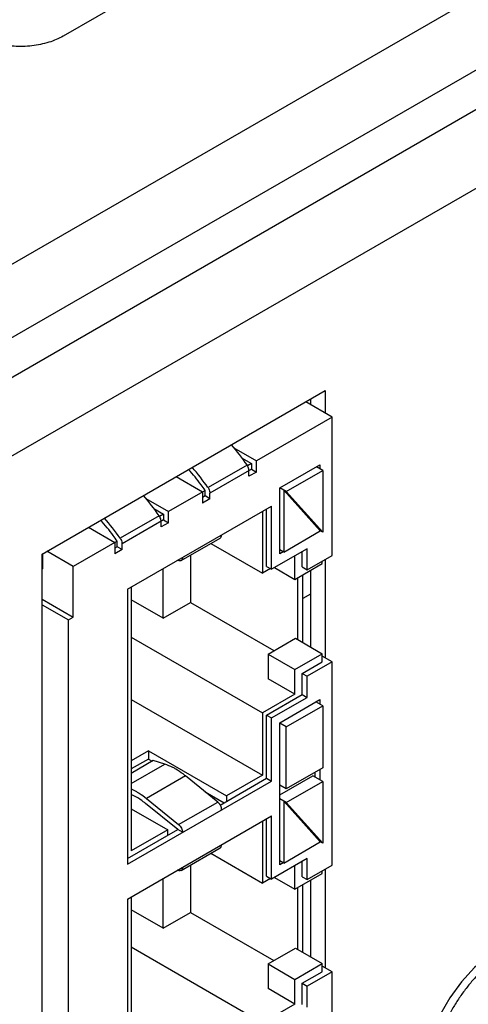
# Model space of a CAD drawing. Header units: inches. Extents: x 0 to 34, y 0 to 22.
# Tile 41 of 106: x 4.3 to 4.8, y 16.6 to 17.7. Entities that reach past the tile are written whole.
import ezdxf

# ---------------------------------------------------------------- set-up
doc = ezdxf.new("R2010")
doc.units = ezdxf.units.IN
doc.header["$LTSCALE"] = 1.87
doc.header["$MEASUREMENT"] = 0
doc.layers.get('0').update_dxf_attribs({"linetype": 'CONTINUOUS'})
doc.layers.add('02___PRT_ALL_AXES', color=7, linetype='CONTINUOUS')
doc.layers.add('SD_DOOR', color=7, linetype='CONTINUOUS')

msp = doc.modelspace()

# ---------------------------------------------------------------- linework, layer by layer
at = {"color": 7, "linetype": 'CONTINUOUS'}
for p, q in [((3.6651, 17.0795), (5.1659, 17.9461)), ((3.6853, 17.0114), (5.1861, 17.8779)), ((4.6355, 17.2728), (4.6069, 17.2893)), ((4.6122, 17.2924), (4.6122, 17.2863)), ((4.6355, 17.2728), (4.5533, 17.2253)), ((4.6355, 17.1225), (4.6355, 17.2728)), ((4.5289, 17.2394), (4.5533, 17.2253)), ((4.5432, 17.2207), (4.5008, 17.1962)), ((4.5373, 17.2284), (4.548, 17.2223)), ((4.548, 17.2223), (4.5437, 17.2198)), ((4.548, 17.2223), (4.548, 17.2162)), ((4.5533, 17.2131), (4.5533, 17.2253)), ((4.5787, 17.1959), (4.6222, 17.2211)), ((4.6222, 17.2211), (4.6222, 17.2168)), ((4.548, 17.2162), (4.5029, 17.1901)), ((4.5453, 17.2085), (4.5453, 17.2146)), ((4.5533, 17.2131), (4.5453, 17.2085)), ((4.548, 17.2162), (4.5533, 17.2131)), ((4.5856, 17.192), (4.6254, 17.2149)), ((4.6254, 17.2149), (4.6185, 17.2189)), ((4.6254, 17.2149), (4.6254, 17.1476)), ((4.4663, 17.2082), (4.4949, 17.1917)), ((4.4976, 17.1932), (4.4578, 17.1702)), ((4.4949, 17.1917), (4.4949, 17.1794)), ((4.4976, 17.1871), (4.4976, 17.1932)), ((4.5029, 17.184), (4.5029, 17.1901)), ((4.5856, 17.192), (4.5787, 17.1959)), ((4.5787, 17.1243), (4.5787, 17.1959)), ((4.6227, 17.1491), (4.583, 17.1935)), ((4.583, 17.1935), (4.583, 17.1261)), ((4.6254, 17.1476), (4.5856, 17.192)), ((4.4334, 17.1843), (4.4578, 17.1702)), ((4.4976, 17.1871), (4.4949, 17.1855)), ((4.5029, 17.184), (4.4949, 17.1794)), ((4.5029, 17.184), (4.4976, 17.1871)), ((4.4132, 17.0857), (4.5697, 17.176)), ((4.4418, 17.1733), (4.4525, 17.1672)), ((4.4525, 17.1672), (4.4482, 17.1647)), ((4.4525, 17.1672), (4.4525, 17.161)), ((4.4578, 17.158), (4.4578, 17.1702)), ((4.5601, 17.1705), (4.5601, 17.1032)), ((4.5644, 17.1105), (4.5644, 17.173)), ((4.5697, 17.1075), (4.5697, 17.176)), ((4.4477, 17.1656), (4.4053, 17.1411)), ((4.4525, 17.161), (4.4074, 17.135)), ((4.4498, 17.1534), (4.4498, 17.1595)), ((4.4578, 17.158), (4.4498, 17.1534)), ((4.4525, 17.161), (4.4578, 17.158)), ((4.3709, 17.1531), (4.3995, 17.1365)), ((4.583, 17.1261), (4.6227, 17.1491)), ((4.6254, 17.1476), (4.6227, 17.1491)), ((4.4021, 17.1381), (4.3544, 17.1105)), ((4.3995, 17.1365), (4.3995, 17.1243)), ((4.4021, 17.1319), (4.4021, 17.1381)), ((4.4074, 17.1289), (4.4074, 17.135)), ((4.4716, 17.1169), (4.514, 17.1414)), ((4.504, 17.1356), (4.5601, 17.1032)), ((4.3215, 17.1081), (4.3215, 17.1246)), ((4.3544, 17.1105), (4.3258, 17.127)), ((4.4021, 17.1319), (4.3995, 17.1304)), ((4.4074, 17.1289), (4.3995, 17.1243)), ((4.4074, 17.1289), (4.4021, 17.1319)), ((4.6084, 17.1298), (4.5697, 17.1075)), ((4.583, 17.1261), (4.5787, 17.1286)), ((4.5824, 17.1264), (4.5787, 17.1243)), ((4.6031, 17.1099), (4.6031, 17.1268)), ((4.6084, 17.1069), (4.6084, 17.1298)), ((4.4689, 17.1168), (4.4677, 17.1172)), ((4.4817, 17.1227), (4.4817, 17.0713)), ((4.5952, 17.0964), (4.5952, 17.1222)), ((4.5952, 17.0964), (4.6248, 17.1136)), ((4.6084, 17.1069), (4.6355, 17.1225)), ((4.6248, 17.1136), (4.6248, 17.1163)), ((4.3205, 17.1075), (4.3215, 17.1081)), ((4.3544, 17.0554), (4.3544, 17.1105)), ((4.452, 17.0542), (4.452, 17.1081)), ((4.5686, 17.1081), (4.5601, 17.1032)), ((4.5644, 17.1105), (4.5697, 17.1075)), ((4.5729, 17.1093), (4.5952, 17.0964)), ((4.6031, 17.1099), (4.6084, 17.1069)), ((4.6122, 17.1063), (4.6122, 17.0229)), ((4.5983, 17.0309), (4.5983, 17.0983)), ((4.6036, 17.0279), (4.6036, 17.1013)), ((4.4132, 17.0857), (4.4132, 16.7869)), ((4.4175, 17.0882), (4.4175, 16.8013)), ((4.6122, 17.0805), (4.6036, 17.0756)), ((4.3205, 17.075), (4.3544, 17.0554)), ((4.452, 17.0542), (4.4175, 17.0741)), ((4.452, 17.0542), (4.4817, 17.0713)), ((4.4817, 17.0713), (4.5723, 17.019)), ((4.3205, 17.0689), (4.3491, 17.0523)), ((4.3491, 17.0523), (4.3544, 17.0554)), ((4.3491, 16.4094), (4.3491, 17.0523)), ((4.4175, 17.0337), (4.5601, 16.9513)), ((4.566, 17.0153), (4.5957, 17.0325)), ((4.5957, 17.0325), (4.6248, 17.0156)), ((4.566, 17.0153), (4.5952, 16.9985)), ((4.566, 17.0153), (4.566, 16.9884)), ((4.5952, 16.9985), (4.6248, 17.0156)), ((4.6031, 16.9942), (4.6248, 17.0067)), ((4.6355, 17.0067), (4.6084, 16.9911)), ((4.6248, 17.0067), (4.6248, 17.0156)), ((4.6355, 17.0067), (4.6248, 17.0129)), ((4.6355, 16.7857), (4.6355, 17.0067)), ((4.5952, 16.9715), (4.5952, 16.9985)), ((4.5952, 16.9715), (4.566, 16.9884)), ((4.6031, 16.9942), (4.6084, 16.9911)), ((4.6031, 16.9712), (4.6031, 16.9942)), ((4.6084, 16.9682), (4.6084, 16.9911)), ((4.4175, 16.966), (4.5601, 16.8836)), ((4.5952, 16.9715), (4.5601, 16.9513)), ((4.5644, 16.9489), (4.6031, 16.9712)), ((4.5697, 16.9458), (4.6084, 16.9682)), ((4.5787, 16.9406), (4.6222, 16.9657)), ((4.6031, 16.9712), (4.6084, 16.9682)), ((4.6254, 16.959), (4.618, 16.9633)), ((4.6222, 16.9657), (4.6222, 16.9608)), ((4.5856, 16.936), (4.6254, 16.959)), ((4.6254, 16.959), (4.6254, 16.8916)), ((4.5601, 16.9513), (4.5601, 16.8836)), ((4.5644, 16.9489), (4.5697, 16.9458)), ((4.5644, 16.8803), (4.5644, 16.9489)), ((4.5697, 16.8772), (4.5697, 16.9458)), ((4.5787, 16.7863), (4.5787, 16.9406)), ((4.5856, 16.936), (4.5787, 16.94)), ((4.5856, 16.8686), (4.5856, 16.936)), ((4.4361, 16.91), (4.4175, 16.8993)), ((4.4361, 16.91), (4.5209, 16.861)), ((4.4361, 16.91), (4.4361, 16.9011)), ((4.4361, 16.9011), (4.4175, 16.8904)), ((4.4414, 16.8994), (4.4175, 16.8856)), ((4.4361, 16.9011), (4.4402, 16.8987)), ((4.4538, 16.8956), (4.4414, 16.8994)), ((4.4175, 16.8746), (4.4538, 16.8956)), ((4.6254, 16.8916), (4.5856, 16.8686)), ((4.6222, 16.8898), (4.6222, 16.8787)), ((4.4132, 16.7869), (4.5697, 16.8772)), ((4.4763, 16.8829), (4.4339, 16.8584)), ((4.5114, 16.8544), (4.4763, 16.8829)), ((4.514, 16.8512), (4.5644, 16.8803)), ((4.5601, 16.8836), (4.5209, 16.861)), ((4.5644, 16.8803), (4.5697, 16.8772)), ((4.5787, 16.8622), (4.6148, 16.883)), ((4.6254, 16.8769), (4.6148, 16.883)), ((4.6169, 16.8867), (4.6169, 16.8818)), ((4.4175, 16.8687), (4.4233, 16.8657)), ((4.5856, 16.8686), (4.5787, 16.8726)), ((4.5856, 16.8539), (4.6254, 16.8769)), ((4.6254, 16.8769), (4.6254, 16.8096)), ((4.4233, 16.8596), (4.4175, 16.8626)), ((4.4339, 16.8584), (4.4689, 16.8299)), ((4.4978, 16.8655), (4.5183, 16.8536)), ((4.5209, 16.861), (4.5209, 16.8552)), ((4.5856, 16.8539), (4.5787, 16.8579)), ((4.4175, 16.8472), (4.4573, 16.8242)), ((4.4679, 16.8245), (4.4328, 16.853)), ((4.4689, 16.8299), (4.5114, 16.8544)), ((4.6227, 16.8111), (4.583, 16.8555)), ((4.583, 16.8555), (4.583, 16.7881)), ((4.6254, 16.8096), (4.5856, 16.8539)), ((4.4132, 16.7489), (4.5697, 16.8393)), ((4.5644, 16.7737), (4.5644, 16.8362)), ((4.5697, 16.7707), (4.5697, 16.8393)), ((4.4132, 16.793), (4.4679, 16.8245)), ((4.4573, 16.8242), (4.4175, 16.8013)), ((4.4573, 16.8184), (4.4573, 16.8242)), ((4.4732, 16.8215), (4.4679, 16.8245)), ((4.5601, 16.8337), (4.5601, 16.7664)), ((4.4716, 16.7801), (4.514, 16.8046)), ((4.583, 16.7881), (4.6227, 16.8111)), ((4.6254, 16.8096), (4.6227, 16.8111)), ((4.504, 16.7988), (4.5601, 16.7664)), ((4.6084, 16.793), (4.5697, 16.7707)), ((4.6084, 16.7701), (4.6084, 16.793)), ((4.4817, 16.7859), (4.4817, 16.7345)), ((4.583, 16.7881), (4.5787, 16.7906)), ((4.5824, 16.7884), (4.5787, 16.7863)), ((4.5952, 16.7596), (4.5952, 16.7854)), ((4.6031, 16.7731), (4.6031, 16.79)), ((4.6084, 16.7701), (4.6355, 16.7857)), ((4.452, 16.7174), (4.452, 16.7713)), ((4.4689, 16.78), (4.4677, 16.7804)), ((4.5686, 16.7713), (4.5601, 16.7664)), ((4.5644, 16.7737), (4.5697, 16.7707)), ((4.5729, 16.7725), (4.5952, 16.7596)), ((4.5952, 16.7596), (4.6248, 16.7768)), ((4.6031, 16.7731), (4.6084, 16.7701)), ((4.6248, 16.7768), (4.6248, 16.7795)), ((4.5983, 16.6941), (4.5983, 16.7615)), ((4.6036, 16.6911), (4.6036, 16.7645)), ((4.6122, 16.7695), (4.6122, 16.6861)), ((4.4132, 16.7489), (4.4132, 16.4501)), ((4.4175, 16.7514), (4.4175, 16.4645)), ((4.452, 16.7174), (4.4175, 16.7373)), ((4.452, 16.7174), (4.4817, 16.7345)), ((4.4817, 16.7345), (4.5723, 16.6822)), ((4.4175, 16.6969), (4.5601, 16.6145)), ((4.566, 16.6785), (4.5957, 16.6957)), ((4.5957, 16.6957), (4.6248, 16.6788)), ((4.566, 16.6785), (4.5952, 16.6617)), ((4.566, 16.6785), (4.566, 16.6516)), ((4.5952, 16.6617), (4.6248, 16.6788)), ((4.6248, 16.6699), (4.6248, 16.6788)), ((4.6355, 16.6699), (4.6248, 16.6761)), ((4.6031, 16.6574), (4.6248, 16.6699)), ((4.6355, 16.6699), (4.6084, 16.6543)), ((4.6355, 16.5196), (4.6355, 16.6699)), ((4.5952, 16.6347), (4.5952, 16.6617)), ((4.6031, 16.6574), (4.6084, 16.6543)), ((4.6031, 16.6344), (4.6031, 16.6574)), ((4.6084, 16.6314), (4.6084, 16.6543)), ((4.5952, 16.6347), (4.566, 16.6516)), ((4.5952, 16.6347), (4.5601, 16.6145))]:
    msp.add_line(p, q, dxfattribs=at)
at = {"color": 3, "linetype": 'CONTINUOUS'}
for p, q in [((3.5787, 16.907), (5.1966, 17.8411)), ((3.6158, 16.8427), (5.2337, 17.7768)), ((4.3205, 17.124), (4.6281, 17.3016)), ((4.6281, 17.3016), (4.6281, 17.2771)), ((4.3205, 16.3463), (4.3205, 17.124)), ((4.6281, 17.1182), (4.6281, 17.011)), ((4.6281, 16.7814), (4.6281, 16.6742))]:
    msp.add_line(p, q, dxfattribs=at)
at = {"color": 7, "linetype": 'CONTINUOUS'}
for centre, radius, start, end in [((4.3294, 17.0727), 0.2601, 34.6989, 40.8416), ((4.2898, 17.0504), 0.2564, 34.6551, 40.8854), ((4.2339, 17.0176), 0.2601, 34.6989, 40.8416), ((4.1944, 16.9953), 0.2564, 34.6551, 40.8854)]:
    msp.add_arc(centre, radius, start, end, dxfattribs=at)
for points, knots in [([(4.5453, 17.2146), (4.5453, 17.2151), (4.5451, 17.2173), (4.5441, 17.2194), (4.5432, 17.2207)], [0, 0, 0, 0, 0.228766, 1, 1, 1, 1]), ([(4.4976, 17.1932), (4.4962, 17.1952), (4.4906, 17.2031), (4.4845, 17.2106), (4.4797, 17.216)], [0, 0, 0, 0, 0.252669, 1, 1, 1, 1]), ([(4.5008, 17.1962), (4.5011, 17.1958), (4.5022, 17.1939), (4.5029, 17.1917), (4.5029, 17.1901)], [0, 0, 0, 0, 0.265498, 1, 1, 1, 1]), ([(4.4021, 17.1381), (4.4007, 17.1401), (4.3951, 17.1479), (4.389, 17.1555), (4.3842, 17.1609)], [0, 0, 0, 0, 0.252669, 1, 1, 1, 1]), ([(4.4498, 17.1595), (4.4498, 17.16), (4.4496, 17.1622), (4.4487, 17.1642), (4.4477, 17.1656)], [0, 0, 0, 0, 0.228766, 1, 1, 1, 1]), ([(4.514, 17.1414), (4.5146, 17.1417), (4.5154, 17.1428), (4.5156, 17.1441), (4.5156, 17.1448)], [0, 0, 0, 0, 0.449127, 1, 1, 1, 1]), ([(4.4053, 17.1411), (4.4056, 17.1407), (4.4067, 17.1388), (4.4074, 17.1366), (4.4074, 17.135)], [0, 0, 0, 0, 0.265498, 1, 1, 1, 1]), ([(4.4716, 17.1169), (4.4712, 17.1167), (4.4703, 17.1164), (4.4694, 17.1166), (4.4689, 17.1168)], [0, 0, 0, 0, 0.466914, 1, 1, 1, 1]), ([(4.4732, 17.1203), (4.4732, 17.1196), (4.473, 17.1183), (4.4721, 17.1172), (4.4716, 17.1169)], [0, 0, 0, 0, 0.550873, 1, 1, 1, 1]), ([(4.4657, 16.8902), (4.4648, 16.8908), (4.4609, 16.8929), (4.4569, 16.8946), (4.4538, 16.8956)], [0, 0, 0, 0, 0.261833, 1, 1, 1, 1]), ([(4.4763, 16.8829), (4.4755, 16.8836), (4.4721, 16.8862), (4.4685, 16.8886), (4.4657, 16.8902)], [0, 0, 0, 0, 0.258346, 1, 1, 1, 1]), ([(4.4233, 16.8657), (4.4242, 16.8652), (4.4279, 16.863), (4.4314, 16.8604), (4.4339, 16.8584)], [0, 0, 0, 0, 0.241602, 1, 1, 1, 1]), ([(4.4328, 16.853), (4.4321, 16.8536), (4.429, 16.856), (4.4258, 16.8582), (4.4233, 16.8596)], [0, 0, 0, 0, 0.258346, 1, 1, 1, 1]), ([(4.514, 16.8512), (4.5139, 16.8515), (4.5131, 16.8527), (4.5122, 16.8538), (4.5114, 16.8544)], [0, 0, 0, 0, 0.259391, 1, 1, 1, 1]), ([(4.5156, 16.846), (4.5156, 16.8464), (4.5154, 16.8482), (4.5148, 16.85), (4.514, 16.8512)], [0, 0, 0, 0, 0.228957, 1, 1, 1, 1]), ([(4.4689, 16.8299), (4.4702, 16.8289), (4.4722, 16.8263), (4.4732, 16.8231), (4.4732, 16.8215)], [0, 0, 0, 0, 0.511442, 1, 1, 1, 1]), ([(4.514, 16.8046), (4.5146, 16.8049), (4.5154, 16.806), (4.5156, 16.8073), (4.5156, 16.808)], [0, 0, 0, 0, 0.449127, 1, 1, 1, 1]), ([(4.4732, 16.7835), (4.4732, 16.7828), (4.473, 16.7815), (4.4721, 16.7804), (4.4716, 16.7801)], [0, 0, 0, 0, 0.550873, 1, 1, 1, 1]), ([(4.4716, 16.7801), (4.4712, 16.7799), (4.4703, 16.7796), (4.4694, 16.7798), (4.4689, 16.78)], [0, 0, 0, 0, 0.466914, 1, 1, 1, 1])]:
    msp.add_open_spline(points, degree=3, knots=knots, dxfattribs=at)
at = {"layer": '02___PRT_ALL_AXES', "color": 7, "linetype": 'CONTINUOUS'}
msp.add_line((4.7507, 17.922), (4.3436, 17.6869), dxfattribs=at)
msp.add_open_spline([(4.3436, 17.6869), (4.3386, 17.6841), (4.3275, 17.6795), (4.3094, 17.6758), (4.2902, 17.6753), (4.2715, 17.6779), (4.2548, 17.6835), (4.2415, 17.6916), (4.2325, 17.7019), (4.2301, 17.7102), (4.2301, 17.714)], degree=3, knots=[0, 0, 0, 0, 0.128827, 0.270562, 0.417879, 0.562378, 0.696193, 0.813587, 0.913061, 1, 1, 1, 1], dxfattribs=at)
at = {"layer": 'SD_DOOR', "color": 7, "linetype": 'CONTINUOUS'}
msp.add_lwpolyline([(4.8203, 16.6978), (4.8054, 16.6878), (4.7901, 16.6744), (4.776, 16.6589), (4.7634, 16.6415), (4.7526, 16.6228), (4.7439, 16.6032), (4.7374, 16.5832), (4.7335, 16.5633), (4.7322, 16.5452)], dxfattribs=at)
msp.add_open_spline([(4.831, 16.697), (4.8279, 16.6952), (4.8217, 16.6913), (4.8126, 16.6846), (4.8038, 16.6769), (4.7952, 16.6685), (4.787, 16.6593), (4.7791, 16.6494), (4.7718, 16.6389), (4.7651, 16.628), (4.759, 16.6167), (4.7536, 16.6051), (4.7489, 16.5934), (4.7451, 16.5817), (4.742, 16.57), (4.7398, 16.5585), (4.7385, 16.5473), (4.7383, 16.54), (4.7383, 16.5364)], degree=3, knots=[0, 0, 0, 0, 0.055941, 0.114343, 0.174973, 0.237539, 0.301709, 0.367111, 0.433347, 0.500006, 0.566664, 0.632901, 0.698301, 0.762469, 0.825034, 0.885662, 0.944061, 1, 1, 1, 1], dxfattribs=at)

doc.saveas('drawing.dxf')
